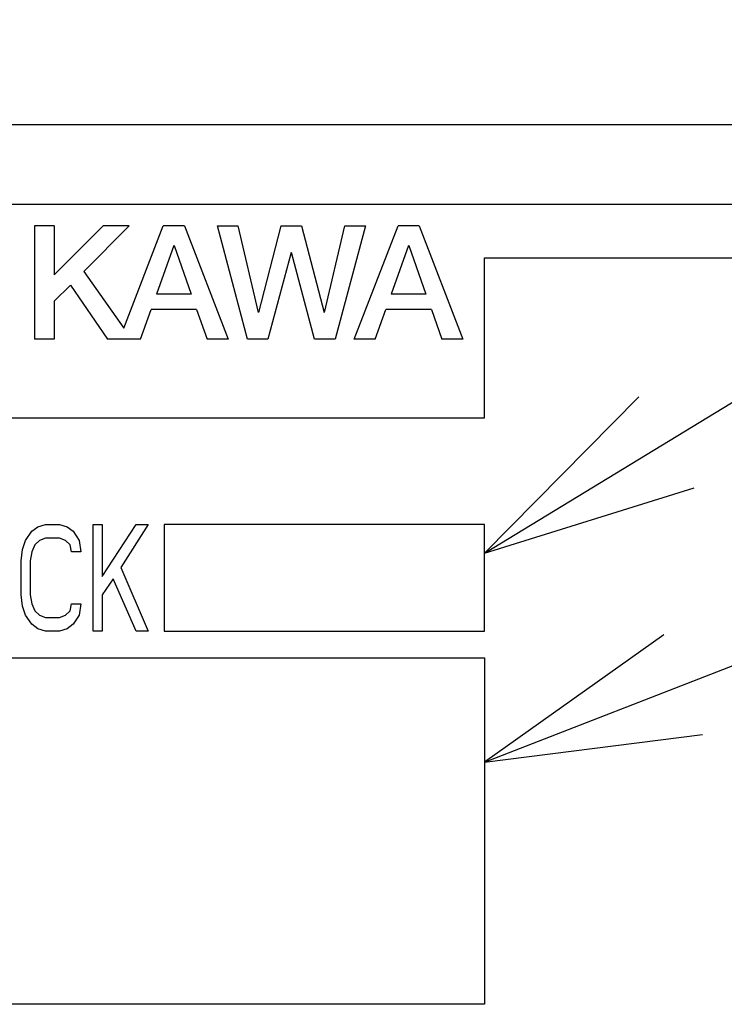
# Model space of a CAD drawing. Extents: x 60 to 816, y 33 to 540.
# Tile 10 of 23: x 431 to 444, y 424 to 442. Entities that reach past the tile are written whole.
import ezdxf

# ---------------------------------------------------------------- set-up
doc = ezdxf.new("R2010")
doc.units = 0
doc.header["$LTSCALE"] = 46.2
for name, color, linetype in [('ALL_CURVE', 7, 'CONTINUOUS'), ('ALL_FEATURES', 7, 'CONTINUOUS'), ('ALL_NOTE', 7, 'CONTINUOUS')]:
    doc.layers.add(name, color=color, linetype=linetype)

msp = doc.modelspace()

# ---------------------------------------------------------------- linework, layer by layer
at = {"layer": 'ALL_CURVE', "color": 4, "linetype": 'CONTINUOUS'}
for p, q in [((458.5, 438.5), (421.5, 438.5)), ((439.5, 434.5), (439.5, 437.5)), ((439.5, 437.5), (458.5, 437.5)), ((421.5, 434.5), (439.5, 434.5)), ((430.901, 432.202), (431.016, 432.372)), ((431.016, 432.372), (431.131, 432.457)), ((431.131, 432.457), (431.275, 432.5)), ((431.275, 432.5), (431.534, 432.5)), ((431.534, 432.5), (431.678, 432.457)), ((431.678, 432.457), (431.793, 432.372)), ((431.793, 432.372), (431.907, 432.202)), ((432.166, 430.5), (432.166, 432.5)), ((432.166, 432.5), (432.339, 432.5)), ((432.339, 431.521), (432.971, 432.5)), ((432.339, 432.5), (432.339, 431.521)), ((433.201, 432.5), (432.684, 431.691)), ((432.971, 432.5), (433.201, 432.5)), ((433.5, 432.5), (433.5, 430.5)), ((439.5, 432.5), (433.5, 432.5)), ((439.5, 430.5), (439.5, 432.5)), ((430.844, 432.032), (430.901, 432.202)), ((431.16, 432.202), (431.074, 432.117)), ((431.275, 432.245), (431.16, 432.202)), ((431.534, 432.245), (431.275, 432.245)), ((431.649, 432.202), (431.534, 432.245)), ((431.735, 432.117), (431.649, 432.202)), ((431.907, 432.202), (431.936, 431.989)), ((430.815, 431.819), (430.844, 432.032)), ((431.016, 431.989), (430.988, 431.819)), ((431.074, 432.117), (431.016, 431.989)), ((431.764, 431.989), (431.735, 432.117)), ((431.936, 431.989), (431.764, 431.989)), ((430.815, 431.181), (430.815, 431.819)), ((430.988, 431.819), (430.988, 431.181)), ((432.684, 431.691), (433.201, 430.5)), ((432.54, 431.479), (432.339, 431.181)), ((432.971, 430.5), (432.54, 431.479)), ((430.844, 430.968), (430.815, 431.181)), ((430.988, 431.181), (431.016, 431.011)), ((432.339, 431.181), (432.339, 430.5)), ((430.901, 430.798), (430.844, 430.968)), ((431.016, 431.011), (431.074, 430.883)), ((431.074, 430.883), (431.16, 430.798)), ((431.649, 430.798), (431.735, 430.883)), ((431.735, 430.883), (431.764, 431.011)), ((431.764, 431.011), (431.936, 431.011)), ((431.936, 431.011), (431.907, 430.798)), ((431.016, 430.628), (430.901, 430.798)), ((431.16, 430.798), (431.275, 430.755)), ((431.275, 430.755), (431.534, 430.755)), ((431.534, 430.755), (431.649, 430.798)), ((431.907, 430.798), (431.793, 430.628)), ((431.131, 430.543), (431.016, 430.628)), ((431.275, 430.5), (431.131, 430.543)), ((431.534, 430.5), (431.275, 430.5)), ((431.678, 430.543), (431.534, 430.5)), ((431.793, 430.628), (431.678, 430.543)), ((432.339, 430.5), (432.166, 430.5)), ((433.201, 430.5), (432.971, 430.5)), ((433.5, 430.5), (439.5, 430.5)), ((421.5, 430), (439.5, 430)), ((439.5, 430), (439.5, 423.5)), ((439.5, 423.5), (421.5, 423.5))]:
    msp.add_line(p, q, dxfattribs=at)
at = {"layer": 'ALL_FEATURES', "color": 7, "linetype": 'CONTINUOUS'}
for p, q in [((421, 440), (459, 440)), ((431.067, 438.1), (431.067, 435.975)), ((431.439, 438.1), (431.067, 438.1)), ((432.352, 438.1), (431.439, 437.181)), ((431.439, 438.1), (431.439, 437.181)), ((432.845, 438.1), (431.993, 437.243)), ((432.845, 438.1), (432.352, 438.1)), ((432.741, 436.181), (433.482, 438.1)), ((433.879, 438.1), (433.482, 438.1)), ((433.879, 438.1), (434.7, 435.975)), ((435.059, 435.975), (434.496, 438.1)), ((434.496, 438.1), (434.877, 438.1)), ((434.877, 438.1), (435.263, 436.475)), ((435.27, 436.475), (435.693, 438.1)), ((435.693, 438.1), (436.072, 438.1)), ((436.072, 438.1), (436.495, 436.475)), ((436.502, 436.476), (436.888, 438.1)), ((437.27, 438.1), (436.703, 435.975)), ((436.888, 438.1), (437.27, 438.1)), ((437.062, 435.975), (437.883, 438.1)), ((438.279, 438.1), (437.883, 438.1)), ((438.279, 438.1), (439.1, 435.975)), ((433.677, 437.733), (433.354, 436.821)), ((433.684, 437.733), (434.006, 436.821)), ((438.077, 437.733), (437.754, 436.821)), ((438.085, 437.733), (438.406, 436.821)), ((435.88, 437.6), (435.443, 435.975)), ((436.317, 435.975), (435.886, 437.6)), ((431.993, 437.243), (432.741, 436.181)), ((431.74, 436.988), (431.439, 436.685)), ((431.74, 436.988), (432.439, 435.975)), ((434.006, 436.821), (433.354, 436.821)), ((438.406, 436.821), (437.754, 436.821)), ((431.439, 436.685), (431.439, 435.975)), ((433.055, 435.975), (433.252, 436.534)), ((434.107, 436.534), (433.252, 436.534)), ((434.107, 436.534), (434.304, 435.975)), ((437.455, 435.975), (437.653, 436.534)), ((438.507, 436.534), (437.653, 436.534)), ((438.507, 436.534), (438.704, 435.975)), ((431.439, 435.975), (431.067, 435.975)), ((433.055, 435.975), (432.439, 435.975)), ((434.7, 435.975), (434.304, 435.975)), ((435.443, 435.975), (435.059, 435.975)), ((436.703, 435.975), (436.317, 435.975)), ((437.455, 435.975), (437.062, 435.975)), ((439.1, 435.975), (438.704, 435.975))]:
    msp.add_line(p, q, dxfattribs=at)
at = {"layer": 'ALL_NOTE', "color": 2, "linetype": 'CONTINUOUS'}
for p, q in [((439.5, 431.959), (474.5, 453.3)), ((439.5, 428.044), (474.5, 441.663))]:
    msp.add_line(p, q, dxfattribs=at)
for points in [[(442.395, 434.895), (439.5, 431.959), (443.436, 433.188)], [(442.865, 430.427), (439.5, 428.044), (443.59, 428.563)]]:
    msp.add_lwpolyline(points, dxfattribs=at)

doc.saveas('drawing.dxf')
